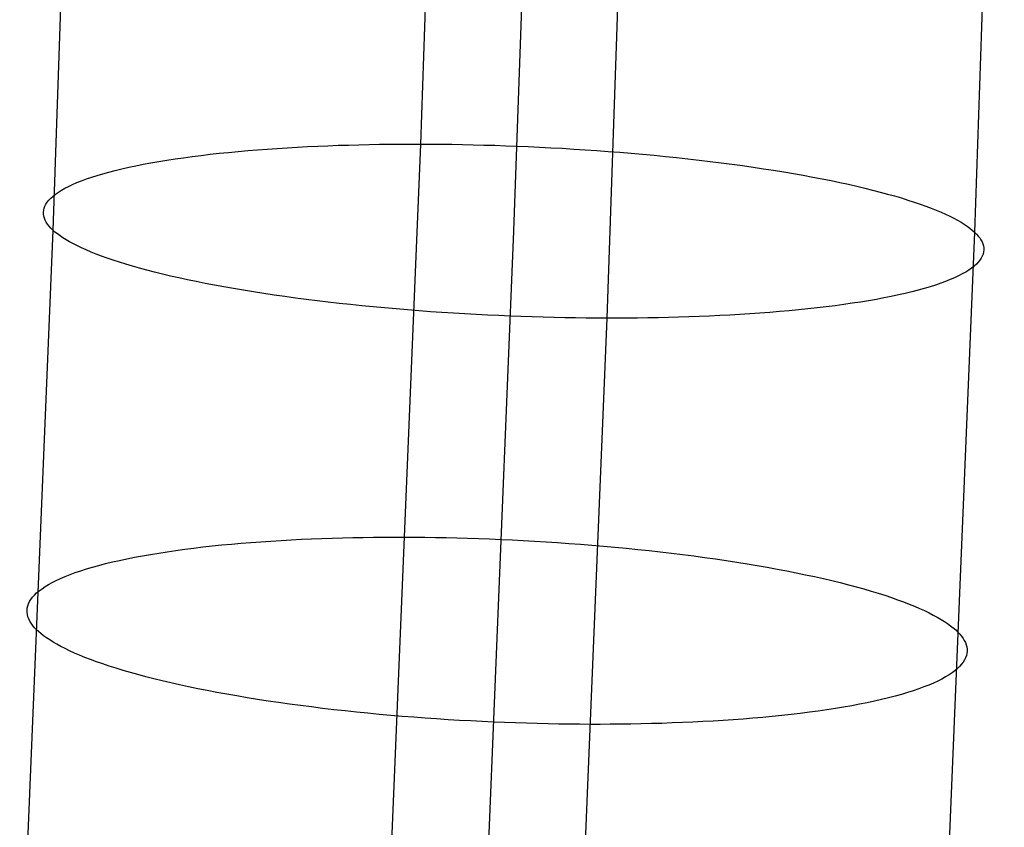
# Model space of a CAD drawing. Extents: x -37 to 483, y -973 to -253.
# Tile 113 of 197: x 408 to 435, y -790 to -768. Entities that reach past the tile are written whole.
import ezdxf

# ---------------------------------------------------------------- set-up
doc = ezdxf.new("R2010")
doc.units = 0
doc.layers.add('PREDEFINITO', color=7, linetype='CONTINUOUS')

msp = doc.modelspace()

# ---------------------------------------------------------------- linework, layer by layer
at = {"layer": 'PREDEFINITO'}
for p, q in [((419.547, -747.92, 78.969), (418.736, -771.253, 81.325)), ((409.443, -749.976, 65.238), (408.624, -773.617, 67.623)), ((422.115, -749.99, 67.584), (421.295, -773.645, 69.974)), ((434.786, -750.004, 69.931), (433.966, -773.673, 72.324)), ((424.683, -752.06, 56.2), (423.854, -776.037, 58.622)), ((416.756, -771.279, 80.808), (417.04, -771.271, 80.901)), ((417.04, -771.271, 80.901), (417.324, -771.265, 80.988)), ((417.324, -771.265, 80.988), (417.608, -771.26, 81.068)), ((417.608, -771.26, 81.068), (417.891, -771.256, 81.142)), ((418.736, -771.253, 81.325), (417.839, -792.856, 84.029)), ((417.891, -771.256, 81.142), (418.174, -771.254, 81.209)), ((418.174, -771.254, 81.209), (418.455, -771.253, 81.27)), ((418.455, -771.253, 81.27), (418.736, -771.253, 81.325)), ((418.736, -771.253, 81.325), (419.018, -771.254, 81.374)), ((419.018, -771.254, 81.374), (419.303, -771.257, 81.419)), ((419.303, -771.257, 81.419), (419.592, -771.26, 81.457)), ((419.592, -771.26, 81.457), (419.885, -771.265, 81.49)), ((419.885, -771.265, 81.49), (420.18, -771.271, 81.518)), ((420.18, -771.271, 81.518), (420.479, -771.279, 81.539)), ((412.701, -771.564, 78.596), (412.949, -771.535, 78.79)), ((412.949, -771.535, 78.79), (413.202, -771.507, 78.978)), ((413.202, -771.507, 78.978), (413.459, -771.481, 79.159)), ((413.459, -771.481, 79.159), (413.719, -771.456, 79.334)), ((413.719, -771.456, 79.334), (413.984, -771.432, 79.502)), ((413.984, -771.432, 79.502), (414.251, -771.411, 79.663)), ((414.251, -771.411, 79.663), (414.522, -771.39, 79.818)), ((414.522, -771.39, 79.818), (414.795, -771.371, 79.965)), ((414.795, -771.371, 79.965), (415.07, -771.354, 80.106)), ((415.07, -771.354, 80.106), (415.348, -771.338, 80.24)), ((415.348, -771.338, 80.24), (415.627, -771.323, 80.367)), ((415.627, -771.323, 80.367), (415.908, -771.31, 80.488)), ((415.908, -771.31, 80.488), (416.19, -771.298, 80.601)), ((416.19, -771.298, 80.601), (416.473, -771.288, 80.708)), ((416.473, -771.288, 80.708), (416.756, -771.279, 80.808)), ((420.479, -771.279, 81.539), (420.78, -771.288, 81.554)), ((420.78, -771.288, 81.554), (421.084, -771.298, 81.563)), ((421.084, -771.298, 81.563), (421.391, -771.31, 81.566)), ((421.391, -771.31, 81.566), (421.699, -771.323, 81.562)), ((421.699, -771.323, 81.562), (422.009, -771.337, 81.551)), ((422.009, -771.337, 81.551), (422.321, -771.353, 81.534)), ((422.321, -771.353, 81.534), (422.634, -771.37, 81.509)), ((422.634, -771.37, 81.509), (422.949, -771.389, 81.478)), ((422.949, -771.389, 81.478), (423.264, -771.409, 81.439)), ((423.264, -771.409, 81.439), (423.58, -771.431, 81.393)), ((423.58, -771.431, 81.393), (423.896, -771.454, 81.34)), ((423.896, -771.454, 81.34), (424.211, -771.479, 81.28)), ((424.211, -771.479, 81.28), (424.527, -771.505, 81.212)), ((424.527, -771.505, 81.212), (424.842, -771.533, 81.136)), ((424.842, -771.533, 81.136), (425.155, -771.562, 81.054)), ((410.91, -771.85, 76.831), (411.112, -771.809, 77.071)), ((411.112, -771.809, 77.071), (411.321, -771.77, 77.305)), ((411.321, -771.77, 77.305), (411.537, -771.733, 77.534)), ((411.537, -771.733, 77.534), (411.759, -771.696, 77.758)), ((411.759, -771.696, 77.758), (411.986, -771.661, 77.976)), ((411.986, -771.661, 77.976), (412.219, -771.627, 78.189)), ((412.219, -771.627, 78.189), (412.458, -771.595, 78.395)), ((412.458, -771.595, 78.395), (412.701, -771.564, 78.596)), ((425.155, -771.562, 81.054), (425.467, -771.593, 80.963)), ((425.467, -771.593, 80.963), (425.778, -771.625, 80.866)), ((425.778, -771.625, 80.866), (426.087, -771.658, 80.761)), ((426.087, -771.658, 80.761), (426.393, -771.693, 80.648)), ((426.393, -771.693, 80.648), (426.697, -771.729, 80.529)), ((426.697, -771.729, 80.529), (426.997, -771.767, 80.402)), ((426.997, -771.767, 80.402), (427.295, -771.806, 80.268)), ((427.295, -771.806, 80.268), (427.589, -771.846, 80.127)), ((409.845, -772.116, 75.304), (410.003, -772.069, 75.568)), ((410.003, -772.069, 75.568), (410.17, -772.023, 75.829)), ((410.17, -772.023, 75.829), (410.344, -771.978, 76.086)), ((410.344, -771.978, 76.086), (410.525, -771.934, 76.338)), ((410.525, -771.934, 76.338), (410.714, -771.891, 76.587)), ((410.714, -771.891, 76.587), (410.91, -771.85, 76.831)), ((427.589, -771.846, 80.127), (427.878, -771.887, 79.978)), ((427.878, -771.887, 79.978), (428.164, -771.93, 79.824)), ((428.164, -771.93, 79.824), (428.445, -771.973, 79.662)), ((428.445, -771.973, 79.662), (428.722, -772.018, 79.494)), ((428.722, -772.018, 79.494), (428.993, -772.064, 79.32)), ((428.993, -772.064, 79.32), (429.259, -772.111, 79.139)), ((409.17, -772.364, 73.941), (409.289, -772.313, 74.218)), ((409.289, -772.313, 74.218), (409.416, -772.262, 74.493)), ((409.416, -772.262, 74.493), (409.551, -772.212, 74.766)), ((409.551, -772.212, 74.766), (409.694, -772.163, 75.036)), ((409.694, -772.163, 75.036), (409.845, -772.116, 75.304)), ((429.259, -772.111, 79.139), (429.519, -772.159, 78.953)), ((429.519, -772.159, 78.953), (429.774, -772.208, 78.761)), ((429.774, -772.208, 78.761), (430.022, -772.258, 78.563)), ((430.022, -772.258, 78.563), (430.264, -772.308, 78.36)), ((430.264, -772.308, 78.36), (430.5, -772.359, 78.152)), ((430.5, -772.359, 78.152), (430.729, -772.412, 77.939)), ((408.632, -772.684, 72.25), (408.701, -772.629, 72.534)), ((408.701, -772.629, 72.534), (408.778, -772.575, 72.817)), ((408.778, -772.575, 72.817), (408.864, -772.521, 73.1)), ((408.864, -772.521, 73.1), (408.958, -772.468, 73.381)), ((408.958, -772.468, 73.381), (409.06, -772.416, 73.662)), ((409.06, -772.416, 73.662), (409.17, -772.364, 73.941)), ((430.729, -772.412, 77.939), (430.952, -772.464, 77.722)), ((430.952, -772.464, 77.722), (431.167, -772.517, 77.501)), ((431.167, -772.517, 77.501), (431.375, -772.571, 77.275)), ((431.375, -772.571, 77.275), (431.576, -772.626, 77.045)), ((431.576, -772.626, 77.045), (431.77, -772.68, 76.812)), ((408.437, -772.904, 71.119), (408.474, -772.849, 71.401)), ((408.474, -772.849, 71.401), (408.519, -772.794, 71.683)), ((408.519, -772.794, 71.683), (408.571, -772.738, 71.967)), ((408.571, -772.738, 71.967), (408.632, -772.684, 72.25)), ((431.77, -772.68, 76.812), (431.956, -772.735, 76.576)), ((431.956, -772.735, 76.576), (432.134, -772.791, 76.337)), ((432.134, -772.791, 76.337), (432.305, -772.846, 76.095)), ((432.305, -772.846, 76.095), (432.469, -772.902, 75.851)), ((432.469, -772.902, 75.851), (432.625, -772.958, 75.605)), ((408.368, -773.127, 70.003), (408.374, -773.071, 70.279)), ((408.369, -773.182, 69.728), (408.368, -773.127, 70.003)), ((408.374, -773.071, 70.279), (408.387, -773.016, 70.558)), ((408.387, -773.016, 70.558), (408.409, -772.96, 70.838)), ((408.409, -772.96, 70.838), (408.437, -772.904, 71.119)), ((432.625, -772.958, 75.605), (432.773, -773.014, 75.356)), ((432.773, -773.014, 75.356), (432.913, -773.07, 75.107)), ((432.913, -773.07, 75.107), (433.046, -773.126, 74.855)), ((433.046, -773.126, 74.855), (433.171, -773.182, 74.603)), ((408.378, -773.238, 69.456), (408.369, -773.182, 69.728)), ((408.393, -773.293, 69.185), (408.378, -773.238, 69.456)), ((408.416, -773.348, 68.918), (408.393, -773.293, 69.185)), ((408.445, -773.402, 68.653), (408.416, -773.348, 68.918)), ((408.48, -773.456, 68.391), (408.445, -773.402, 68.653)), ((433.171, -773.182, 74.603), (433.289, -773.237, 74.35)), ((433.289, -773.237, 74.35), (433.399, -773.293, 74.096)), ((433.399, -773.293, 74.096), (433.501, -773.348, 73.842)), ((433.501, -773.348, 73.842), (433.597, -773.403, 73.588)), ((433.597, -773.403, 73.588), (433.685, -773.458, 73.334)), ((408.624, -773.617, 67.623), (407.715, -795.564, 70.369)), ((408.522, -773.51, 68.132), (408.48, -773.456, 68.391)), ((408.57, -773.564, 67.876), (408.522, -773.51, 68.132)), ((408.624, -773.617, 67.623), (408.57, -773.564, 67.876)), ((408.683, -773.67, 67.372), (408.624, -773.617, 67.623)), ((408.75, -773.724, 67.12), (408.683, -773.67, 67.372)), ((421.295, -773.645, 69.974), (420.385, -795.608, 72.722)), ((433.966, -773.673, 72.324), (433.055, -795.651, 75.076)), ((433.685, -773.458, 73.334), (433.766, -773.512, 73.08)), ((433.766, -773.512, 73.08), (433.839, -773.566, 72.827)), ((433.839, -773.566, 72.827), (433.906, -773.62, 72.575)), ((433.906, -773.62, 72.575), (433.966, -773.673, 72.324)), ((433.966, -773.673, 72.324), (434.02, -773.726, 72.071)), ((408.824, -773.778, 66.867), (408.75, -773.724, 67.12)), ((408.905, -773.832, 66.613), (408.824, -773.778, 66.867)), ((408.993, -773.887, 66.359), (408.905, -773.832, 66.613)), ((409.088, -773.942, 66.105), (408.993, -773.887, 66.359)), ((409.191, -773.997, 65.851), (409.088, -773.942, 66.105)), ((434.02, -773.726, 72.071), (434.067, -773.78, 71.815)), ((434.067, -773.78, 71.815), (434.109, -773.834, 71.556)), ((434.109, -773.834, 71.556), (434.145, -773.888, 71.294)), ((434.145, -773.888, 71.294), (434.174, -773.943, 71.029)), ((434.174, -773.943, 71.029), (434.196, -773.997, 70.762)), ((409.301, -774.053, 65.597), (409.191, -773.997, 65.851)), ((409.418, -774.108, 65.344), (409.301, -774.053, 65.597)), ((409.543, -774.164, 65.092), (409.418, -774.108, 65.344)), ((409.676, -774.22, 64.84), (409.543, -774.164, 65.092)), ((409.817, -774.276, 64.591), (409.676, -774.22, 64.84)), ((434.196, -773.997, 70.762), (434.211, -774.053, 70.491)), ((434.215, -774.219, 69.668), (434.202, -774.275, 69.389)), ((434.211, -774.053, 70.491), (434.22, -774.108, 70.219)), ((434.221, -774.163, 69.944), (434.215, -774.219, 69.668)), ((434.22, -774.108, 70.219), (434.221, -774.163, 69.944)), ((409.965, -774.332, 64.342), (409.817, -774.276, 64.591)), ((410.121, -774.388, 64.096), (409.965, -774.332, 64.342)), ((410.284, -774.444, 63.852), (410.121, -774.388, 64.096)), ((410.455, -774.5, 63.61), (410.284, -774.444, 63.852)), ((410.634, -774.555, 63.371), (410.455, -774.5, 63.61)), ((434.071, -774.497, 68.264), (434.018, -774.552, 67.98)), ((434.115, -774.441, 68.546), (434.071, -774.497, 68.264)), ((434.152, -774.386, 68.828), (434.115, -774.441, 68.546)), ((434.181, -774.33, 69.109), (434.152, -774.386, 68.828)), ((434.202, -774.275, 69.389), (434.181, -774.33, 69.109)), ((410.82, -774.61, 63.135), (410.634, -774.555, 63.371)), ((411.013, -774.665, 62.902), (410.82, -774.61, 63.135)), ((411.214, -774.719, 62.672), (411.013, -774.665, 62.902)), ((411.423, -774.773, 62.447), (411.214, -774.719, 62.672)), ((411.638, -774.826, 62.225), (411.423, -774.773, 62.447)), ((433.726, -774.769, 66.847), (433.632, -774.822, 66.566)), ((433.811, -774.715, 67.13), (433.726, -774.769, 66.847)), ((433.888, -774.661, 67.413), (433.811, -774.715, 67.13)), ((433.957, -774.606, 67.697), (433.888, -774.661, 67.413)), ((434.018, -774.552, 67.98), (433.957, -774.606, 67.697)), ((411.86, -774.879, 62.008), (411.638, -774.826, 62.225)), ((412.089, -774.931, 61.795), (411.86, -774.879, 62.008)), ((412.325, -774.982, 61.587), (412.089, -774.931, 61.795)), ((412.567, -775.032, 61.384), (412.325, -774.982, 61.587)), ((412.816, -775.082, 61.186), (412.567, -775.032, 61.384)), ((433.174, -775.028, 65.454), (433.039, -775.078, 65.181)), ((433.301, -774.977, 65.729), (433.174, -775.028, 65.454)), ((433.419, -774.926, 66.006), (433.301, -774.977, 65.729)), ((433.53, -774.874, 66.285), (433.419, -774.926, 66.006)), ((433.632, -774.822, 66.566), (433.53, -774.874, 66.285)), ((413.07, -775.131, 60.994), (412.816, -775.082, 61.186)), ((413.331, -775.179, 60.808), (413.07, -775.131, 60.994)), ((413.597, -775.226, 60.627), (413.331, -775.179, 60.808)), ((413.868, -775.272, 60.453), (413.597, -775.226, 60.627)), ((414.144, -775.317, 60.285), (413.868, -775.272, 60.453)), ((414.425, -775.36, 60.123), (414.144, -775.317, 60.285)), ((432.245, -775.313, 63.861), (432.064, -775.356, 63.609)), ((432.42, -775.268, 64.118), (432.245, -775.313, 63.861)), ((432.586, -775.222, 64.379), (432.42, -775.268, 64.118)), ((432.745, -775.175, 64.643), (432.586, -775.222, 64.379)), ((432.896, -775.127, 64.911), (432.745, -775.175, 64.643)), ((433.039, -775.078, 65.181), (432.896, -775.127, 64.911)), ((414.711, -775.403, 59.969), (414.425, -775.36, 60.123)), ((415.001, -775.444, 59.821), (414.711, -775.403, 59.969)), ((415.295, -775.485, 59.679), (415.001, -775.444, 59.821)), ((415.592, -775.523, 59.545), (415.295, -775.485, 59.679)), ((415.893, -775.561, 59.418), (415.592, -775.523, 59.545)), ((416.196, -775.597, 59.299), (415.893, -775.561, 59.418)), ((416.503, -775.632, 59.186), (416.196, -775.597, 59.299)), ((430.831, -775.594, 62.189), (430.603, -775.629, 61.971)), ((431.052, -775.558, 62.413), (430.831, -775.594, 62.189)), ((431.268, -775.52, 62.642), (431.052, -775.558, 62.413)), ((431.477, -775.481, 62.876), (431.268, -775.52, 62.642)), ((431.68, -775.441, 63.116), (431.477, -775.481, 62.876)), ((431.875, -775.399, 63.36), (431.68, -775.441, 63.116)), ((432.064, -775.356, 63.609), (431.875, -775.399, 63.36)), ((416.811, -775.665, 59.081), (416.503, -775.632, 59.186)), ((417.122, -775.697, 58.984), (416.811, -775.665, 59.081)), ((417.434, -775.728, 58.893), (417.122, -775.697, 58.984)), ((417.748, -775.757, 58.811), (417.434, -775.728, 58.893)), ((418.063, -775.785, 58.735), (417.748, -775.757, 58.811)), ((418.378, -775.811, 58.668), (418.063, -775.785, 58.735)), ((418.694, -775.836, 58.607), (418.378, -775.811, 58.668)), ((419.01, -775.859, 58.554), (418.694, -775.836, 58.607)), ((419.325, -775.881, 58.508), (419.01, -775.859, 58.554)), ((428.338, -775.88, 60.284), (428.068, -775.9, 60.129)), ((428.606, -775.858, 60.445), (428.338, -775.88, 60.284)), ((428.87, -775.834, 60.613), (428.606, -775.858, 60.445)), ((429.131, -775.809, 60.788), (428.87, -775.834, 60.613)), ((429.388, -775.783, 60.97), (429.131, -775.809, 60.788)), ((429.64, -775.755, 61.157), (429.388, -775.783, 60.97)), ((429.888, -775.726, 61.351), (429.64, -775.755, 61.157)), ((430.132, -775.695, 61.552), (429.888, -775.726, 61.351)), ((430.37, -775.663, 61.758), (430.132, -775.695, 61.552)), ((430.603, -775.629, 61.971), (430.37, -775.663, 61.758)), ((419.641, -775.901, 58.469), (419.325, -775.881, 58.508)), ((419.955, -775.92, 58.438), (419.641, -775.901, 58.469)), ((420.268, -775.937, 58.413), (419.955, -775.92, 58.438)), ((420.58, -775.953, 58.396), (420.268, -775.937, 58.413)), ((420.89, -775.967, 58.385), (420.58, -775.953, 58.396)), ((421.199, -775.981, 58.381), (420.89, -775.967, 58.385)), ((421.505, -775.992, 58.384), (421.199, -775.981, 58.381)), ((421.809, -776.002, 58.393), (421.505, -775.992, 58.384)), ((422.11, -776.011, 58.408), (421.809, -776.002, 58.393)), ((422.409, -776.019, 58.429), (422.11, -776.011, 58.408)), ((422.705, -776.025, 58.457), (422.409, -776.019, 58.429)), ((422.997, -776.03, 58.49), (422.705, -776.025, 58.457)), ((423.854, -776.037, 58.622), (422.93, -798.359, 61.416)), ((423.286, -776.034, 58.528), (422.997, -776.03, 58.49)), ((423.572, -776.036, 58.573), (423.286, -776.034, 58.528)), ((423.854, -776.037, 58.622), (423.572, -776.036, 58.573)), ((424.134, -776.037, 58.677), (423.854, -776.037, 58.622)), ((424.416, -776.036, 58.738), (424.134, -776.037, 58.677)), ((424.699, -776.034, 58.805), (424.416, -776.036, 58.738)), ((424.982, -776.03, 58.879), (424.699, -776.034, 58.805)), ((425.265, -776.025, 58.959), (424.982, -776.03, 58.879)), ((425.549, -776.019, 59.046), (425.265, -776.025, 58.959)), ((425.833, -776.011, 59.139), (425.549, -776.019, 59.046)), ((426.117, -776.002, 59.239), (425.833, -776.011, 59.139)), ((426.399, -775.992, 59.346), (426.117, -776.002, 59.239)), ((426.681, -775.98, 59.459), (426.399, -775.992, 59.346)), ((426.962, -775.967, 59.58), (426.681, -775.98, 59.459)), ((427.241, -775.953, 59.707), (426.962, -775.967, 59.58)), ((427.519, -775.936, 59.841), (427.241, -775.953, 59.707)), ((427.794, -775.919, 59.982), (427.519, -775.936, 59.841)), ((428.068, -775.9, 60.129), (427.794, -775.919, 59.982)), ((415.46, -782.114, 81.84), (415.742, -782.102, 81.953)), ((415.742, -782.102, 81.953), (416.025, -782.091, 82.06)), ((416.025, -782.091, 82.06), (416.309, -782.081, 82.16)), ((416.309, -782.081, 82.16), (416.592, -782.073, 82.253)), ((416.592, -782.073, 82.253), (416.876, -782.067, 82.34)), ((416.876, -782.067, 82.34), (417.16, -782.062, 82.42)), ((417.16, -782.062, 82.42), (417.443, -782.058, 82.494)), ((417.443, -782.058, 82.494), (417.726, -782.055, 82.561)), ((417.726, -782.055, 82.561), (418.007, -782.054, 82.622)), ((418.007, -782.054, 82.622), (418.288, -782.054, 82.677)), ((418.288, -782.054, 82.677), (418.57, -782.056, 82.726)), ((418.57, -782.056, 82.726), (418.855, -782.059, 82.771)), ((418.855, -782.059, 82.771), (419.144, -782.063, 82.809)), ((419.144, -782.063, 82.809), (419.437, -782.068, 82.842)), ((419.437, -782.068, 82.842), (419.732, -782.075, 82.87)), ((419.732, -782.075, 82.87), (420.031, -782.083, 82.891)), ((420.031, -782.083, 82.891), (420.332, -782.093, 82.907)), ((420.332, -782.093, 82.907), (420.636, -782.104, 82.916)), ((420.636, -782.104, 82.916), (420.942, -782.117, 82.918)), ((412.253, -782.386, 79.95), (412.501, -782.355, 80.144)), ((412.501, -782.355, 80.144), (412.754, -782.325, 80.331)), ((412.754, -782.325, 80.331), (413.011, -782.297, 80.513)), ((413.011, -782.297, 80.513), (413.272, -782.27, 80.687)), ((413.272, -782.27, 80.687), (413.536, -782.245, 80.855)), ((413.536, -782.245, 80.855), (413.804, -782.222, 81.016)), ((413.804, -782.222, 81.016), (414.074, -782.2, 81.17)), ((414.074, -782.2, 81.17), (414.347, -782.18, 81.318)), ((414.347, -782.18, 81.318), (414.623, -782.161, 81.459)), ((414.623, -782.161, 81.459), (414.9, -782.144, 81.593)), ((414.9, -782.144, 81.593), (415.18, -782.128, 81.72)), ((415.18, -782.128, 81.72), (415.46, -782.114, 81.84)), ((420.942, -782.117, 82.918), (421.251, -782.131, 82.914)), ((421.251, -782.131, 82.914), (421.561, -782.146, 82.904)), ((421.561, -782.146, 82.904), (421.873, -782.164, 82.887)), ((421.873, -782.164, 82.887), (422.186, -782.182, 82.862)), ((422.186, -782.182, 82.862), (422.5, -782.203, 82.831)), ((422.5, -782.203, 82.831), (422.815, -782.225, 82.793)), ((422.815, -782.225, 82.793), (423.131, -782.248, 82.747)), ((423.131, -782.248, 82.747), (423.447, -782.273, 82.694)), ((423.447, -782.273, 82.694), (423.762, -782.3, 82.634)), ((423.762, -782.3, 82.634), (424.078, -782.328, 82.566)), ((424.078, -782.328, 82.566), (424.392, -782.358, 82.491)), ((424.392, -782.358, 82.491), (424.706, -782.39, 82.409)), ((410.664, -782.649, 78.427), (410.873, -782.607, 78.661)), ((410.873, -782.607, 78.661), (411.089, -782.566, 78.89)), ((411.089, -782.566, 78.89), (411.31, -782.527, 79.114)), ((411.31, -782.527, 79.114), (411.538, -782.49, 79.332)), ((411.538, -782.49, 79.332), (411.771, -782.454, 79.544)), ((411.771, -782.454, 79.544), (412.01, -782.419, 79.75)), ((412.01, -782.419, 79.75), (412.253, -782.386, 79.95)), ((424.706, -782.39, 82.409), (425.018, -782.423, 82.319)), ((425.018, -782.423, 82.319), (425.328, -782.457, 82.222)), ((425.328, -782.457, 82.222), (425.637, -782.493, 82.117)), ((425.637, -782.493, 82.117), (425.943, -782.531, 82.005)), ((425.943, -782.531, 82.005), (426.247, -782.57, 81.885)), ((426.247, -782.57, 81.885), (426.547, -782.61, 81.759)), ((426.547, -782.61, 81.759), (426.844, -782.652, 81.625)), ((409.554, -782.927, 76.927), (409.721, -782.877, 77.187)), ((409.721, -782.877, 77.187), (409.895, -782.829, 77.444)), ((409.895, -782.829, 77.444), (410.077, -782.782, 77.696)), ((410.077, -782.782, 77.696), (410.265, -782.736, 77.945)), ((410.265, -782.736, 77.945), (410.461, -782.692, 78.188)), ((410.461, -782.692, 78.188), (410.664, -782.649, 78.427)), ((426.844, -782.652, 81.625), (427.138, -782.696, 81.484)), ((427.138, -782.696, 81.484), (427.428, -782.74, 81.337)), ((427.428, -782.74, 81.337), (427.713, -782.786, 81.182)), ((427.713, -782.786, 81.182), (427.994, -782.833, 81.021)), ((427.994, -782.833, 81.021), (428.27, -782.881, 80.854)), ((428.27, -782.881, 80.854), (428.542, -782.931, 80.68)), ((408.72, -783.244, 75.303), (408.839, -783.189, 75.579)), ((408.839, -783.189, 75.579), (408.966, -783.134, 75.854)), ((408.966, -783.134, 75.854), (409.101, -783.081, 76.127)), ((409.101, -783.081, 76.127), (409.244, -783.029, 76.396)), ((409.244, -783.029, 76.396), (409.395, -782.977, 76.663)), ((409.395, -782.977, 76.663), (409.554, -782.927, 76.927)), ((428.542, -782.931, 80.68), (428.807, -782.982, 80.5)), ((428.807, -782.982, 80.5), (429.068, -783.033, 80.314)), ((429.068, -783.033, 80.314), (429.322, -783.086, 80.122)), ((429.322, -783.086, 80.122), (429.57, -783.139, 79.925)), ((429.57, -783.139, 79.925), (429.812, -783.194, 79.723)), ((408.328, -783.47, 74.181), (408.414, -783.413, 74.463)), ((408.414, -783.413, 74.463), (408.508, -783.356, 74.744)), ((408.508, -783.356, 74.744), (408.61, -783.299, 75.024)), ((408.61, -783.299, 75.024), (408.72, -783.244, 75.303)), ((429.812, -783.194, 79.723), (430.048, -783.249, 79.515)), ((430.048, -783.249, 79.515), (430.277, -783.305, 79.303)), ((430.277, -783.305, 79.303), (430.499, -783.362, 79.086)), ((430.499, -783.362, 79.086), (430.714, -783.419, 78.865)), ((430.714, -783.419, 78.865), (430.922, -783.477, 78.64)), ((408.023, -783.764, 72.767), (408.068, -783.705, 73.049)), ((408.068, -783.705, 73.049), (408.12, -783.646, 73.332)), ((408.12, -783.646, 73.332), (408.181, -783.587, 73.615)), ((408.181, -783.587, 73.615), (408.251, -783.529, 73.898)), ((408.251, -783.529, 73.898), (408.328, -783.47, 74.181)), ((430.922, -783.477, 78.64), (431.123, -783.535, 78.411)), ((431.123, -783.535, 78.411), (431.316, -783.594, 78.178)), ((431.316, -783.594, 78.178), (431.502, -783.653, 77.943)), ((431.502, -783.653, 77.943), (431.681, -783.713, 77.704)), ((431.681, -783.713, 77.704), (431.851, -783.773, 77.463)), ((407.922, -784.003, 71.648), (407.936, -783.944, 71.926)), ((407.936, -783.944, 71.926), (407.957, -783.884, 72.205)), ((407.957, -783.884, 72.205), (407.986, -783.824, 72.485)), ((407.986, -783.824, 72.485), (408.023, -783.764, 72.767)), ((431.851, -783.773, 77.463), (432.015, -783.833, 77.219)), ((432.015, -783.833, 77.219), (432.17, -783.893, 76.973)), ((432.17, -783.893, 76.973), (432.318, -783.953, 76.726)), ((432.318, -783.953, 76.726), (432.459, -784.013, 76.476)), ((407.916, -784.063, 71.372), (407.922, -784.003, 71.648)), ((407.917, -784.123, 71.098), (407.916, -784.063, 71.372)), ((407.926, -784.182, 70.826), (407.917, -784.123, 71.098)), ((407.941, -784.241, 70.556), (407.926, -784.182, 70.826)), ((407.963, -784.3, 70.289), (407.941, -784.241, 70.556)), ((432.459, -784.013, 76.476), (432.591, -784.074, 76.226)), ((432.591, -784.074, 76.226), (432.716, -784.134, 75.974)), ((432.716, -784.134, 75.974), (432.834, -784.194, 75.721)), ((432.834, -784.194, 75.721), (432.944, -784.253, 75.468)), ((432.944, -784.253, 75.468), (433.046, -784.313, 75.215)), ((407.992, -784.359, 70.024), (407.963, -784.3, 70.289)), ((408.027, -784.417, 69.763), (407.992, -784.359, 70.024)), ((408.069, -784.475, 69.504), (408.027, -784.417, 69.763)), ((408.117, -784.533, 69.249), (408.069, -784.475, 69.504)), ((408.17, -784.59, 68.997), (408.117, -784.533, 69.249)), ((433.046, -784.313, 75.215), (433.141, -784.372, 74.961)), ((433.141, -784.372, 74.961), (433.229, -784.431, 74.708)), ((433.229, -784.431, 74.708), (433.31, -784.489, 74.454)), ((433.31, -784.489, 74.454), (433.383, -784.547, 74.202)), ((408.23, -784.647, 68.746), (408.17, -784.59, 68.997)), ((408.297, -784.705, 68.494), (408.23, -784.647, 68.746)), ((408.37, -784.763, 68.241), (408.297, -784.705, 68.494)), ((408.451, -784.821, 67.988), (408.37, -784.763, 68.241)), ((433.383, -784.547, 74.202), (433.45, -784.605, 73.95)), ((433.45, -784.605, 73.95), (433.509, -784.662, 73.699)), ((433.509, -784.662, 73.699), (433.563, -784.719, 73.447)), ((433.563, -784.719, 73.447), (433.611, -784.777, 73.192)), ((433.611, -784.777, 73.192), (433.652, -784.835, 72.933)), ((408.539, -784.88, 67.735), (408.451, -784.821, 67.988)), ((408.634, -784.939, 67.481), (408.539, -784.88, 67.735)), ((408.736, -784.999, 67.228), (408.634, -784.939, 67.481)), ((408.846, -785.059, 66.975), (408.736, -784.999, 67.228)), ((408.963, -785.118, 66.722), (408.846, -785.059, 66.975)), ((433.652, -784.835, 72.933), (433.687, -784.893, 72.672)), ((433.687, -784.893, 72.672), (433.716, -784.952, 72.407)), ((433.716, -784.952, 72.407), (433.738, -785.011, 72.14)), ((433.738, -785.011, 72.14), (433.754, -785.07, 71.87)), ((433.754, -785.07, 71.87), (433.762, -785.129, 71.598)), ((409.088, -785.179, 66.47), (408.963, -785.118, 66.722)), ((409.221, -785.239, 66.22), (409.088, -785.179, 66.47)), ((409.361, -785.299, 65.97), (409.221, -785.239, 66.22)), ((409.509, -785.359, 65.723), (409.361, -785.299, 65.97)), ((433.744, -785.309, 70.77), (433.722, -785.368, 70.491)), ((433.757, -785.249, 71.048), (433.744, -785.309, 70.77)), ((433.763, -785.189, 71.324), (433.757, -785.249, 71.048)), ((433.762, -785.129, 71.598), (433.763, -785.189, 71.324)), ((409.665, -785.419, 65.477), (409.509, -785.359, 65.723)), ((409.828, -785.479, 65.233), (409.665, -785.419, 65.477)), ((409.999, -785.539, 64.992), (409.828, -785.479, 65.233)), ((410.177, -785.599, 64.753), (409.999, -785.539, 64.992)), ((410.363, -785.658, 64.517), (410.177, -785.599, 64.753)), ((433.559, -785.606, 69.364), (433.498, -785.665, 69.081)), ((433.612, -785.547, 69.647), (433.559, -785.606, 69.364)), ((433.657, -785.488, 69.929), (433.612, -785.547, 69.647)), ((433.694, -785.428, 70.21), (433.657, -785.488, 69.929)), ((433.722, -785.368, 70.491), (433.694, -785.428, 70.21)), ((410.557, -785.717, 64.285), (410.363, -785.658, 64.517)), ((410.758, -785.775, 64.056), (410.557, -785.717, 64.285)), ((410.966, -785.833, 63.831), (410.758, -785.775, 64.056)), ((411.181, -785.89, 63.61), (410.966, -785.833, 63.831)), ((411.403, -785.947, 63.393), (411.181, -785.89, 63.61)), ((433.172, -785.896, 67.952), (433.07, -785.953, 67.672)), ((433.266, -785.839, 68.233), (433.172, -785.896, 67.952)), ((433.352, -785.782, 68.515), (433.266, -785.839, 68.233)), ((433.429, -785.724, 68.798), (433.352, -785.782, 68.515)), ((433.498, -785.665, 69.081), (433.429, -785.724, 68.798)), ((411.632, -786.003, 63.181), (411.403, -785.947, 63.393)), ((411.867, -786.058, 62.973), (411.632, -786.003, 63.181)), ((412.109, -786.113, 62.771), (411.867, -786.058, 62.973)), ((412.358, -786.166, 62.574), (412.109, -786.113, 62.771)), ((412.612, -786.219, 62.382), (412.358, -786.166, 62.574)), ((432.714, -786.118, 66.842), (432.578, -786.171, 66.569)), ((432.841, -786.063, 67.116), (432.714, -786.118, 66.842)), ((432.959, -786.008, 67.393), (432.841, -786.063, 67.116)), ((433.07, -785.953, 67.672), (432.959, -786.008, 67.393)), ((412.872, -786.271, 62.196), (412.612, -786.219, 62.382)), ((413.138, -786.321, 62.016), (412.872, -786.271, 62.196)), ((413.409, -786.371, 61.842), (413.138, -786.321, 62.016)), ((413.685, -786.419, 61.675), (413.409, -786.371, 61.842)), ((413.966, -786.466, 61.514), (413.685, -786.419, 61.675)), ((431.785, -786.423, 65.252), (431.603, -786.47, 65)), ((431.959, -786.375, 65.509), (431.785, -786.423, 65.252)), ((432.125, -786.325, 65.769), (431.959, -786.375, 65.509)), ((432.284, -786.275, 66.033), (432.125, -786.325, 65.769)), ((432.435, -786.223, 66.299), (432.284, -786.275, 66.033)), ((432.578, -786.171, 66.569), (432.435, -786.223, 66.299)), ((414.252, -786.512, 61.359), (413.966, -786.466, 61.514)), ((414.542, -786.557, 61.211), (414.252, -786.512, 61.359)), ((414.835, -786.6, 61.071), (414.542, -786.557, 61.211)), ((415.132, -786.642, 60.937), (414.835, -786.6, 61.071)), ((415.433, -786.682, 60.81), (415.132, -786.642, 60.937)), ((415.736, -786.721, 60.691), (415.433, -786.682, 60.81)), ((430.591, -786.686, 63.806), (430.369, -786.725, 63.582)), ((430.806, -786.645, 64.035), (430.591, -786.686, 63.806)), ((431.016, -786.603, 64.269), (430.806, -786.645, 64.035)), ((431.218, -786.56, 64.508), (431.016, -786.603, 64.269)), ((431.414, -786.516, 64.751), (431.218, -786.56, 64.508)), ((431.603, -786.47, 65), (431.414, -786.516, 64.751)), ((416.043, -786.759, 60.579), (415.736, -786.721, 60.691)), ((416.351, -786.795, 60.474), (416.043, -786.759, 60.579)), ((416.662, -786.829, 60.377), (416.351, -786.795, 60.474)), ((416.974, -786.862, 60.287), (416.662, -786.829, 60.377)), ((417.287, -786.894, 60.205), (416.974, -786.862, 60.287)), ((417.602, -786.924, 60.13), (417.287, -786.894, 60.205)), ((417.917, -786.952, 60.062), (417.602, -786.924, 60.13)), ((418.233, -786.979, 60.002), (417.917, -786.952, 60.062)), ((418.549, -787.004, 59.949), (418.233, -786.979, 60.002)), ((428.669, -786.955, 62.183), (428.408, -786.982, 62.009)), ((428.926, -786.927, 62.364), (428.669, -786.955, 62.183)), ((429.178, -786.897, 62.552), (428.926, -786.927, 62.364)), ((429.427, -786.866, 62.746), (429.178, -786.897, 62.552)), ((429.67, -786.833, 62.946), (429.427, -786.866, 62.746)), ((429.909, -786.798, 63.152), (429.67, -786.833, 62.946)), ((430.142, -786.762, 63.364), (429.909, -786.798, 63.152)), ((430.369, -786.725, 63.582), (430.142, -786.762, 63.364)), ((418.864, -787.027, 59.903), (418.549, -787.004, 59.949)), ((419.179, -787.049, 59.865), (418.864, -787.027, 59.903)), ((419.494, -787.07, 59.834), (419.179, -787.049, 59.865)), ((419.807, -787.088, 59.809), (419.494, -787.07, 59.834)), ((420.119, -787.106, 59.792), (419.807, -787.088, 59.809)), ((420.429, -787.121, 59.781), (420.119, -787.106, 59.792)), ((420.737, -787.136, 59.778), (420.429, -787.121, 59.781)), ((421.044, -787.148, 59.78), (420.737, -787.136, 59.778)), ((421.347, -787.159, 59.789), (421.044, -787.148, 59.78)), ((421.649, -787.169, 59.805), (421.347, -787.159, 59.789)), ((421.947, -787.177, 59.826), (421.649, -787.169, 59.805)), ((422.243, -787.184, 59.853), (421.947, -787.177, 59.826)), ((422.535, -787.189, 59.887), (422.243, -787.184, 59.853)), ((422.824, -787.194, 59.925), (422.535, -787.189, 59.887)), ((423.11, -787.196, 59.97), (422.824, -787.194, 59.925)), ((423.392, -787.198, 60.019), (423.11, -787.196, 59.97)), ((423.672, -787.198, 60.074), (423.392, -787.198, 60.019)), ((423.954, -787.197, 60.135), (423.672, -787.198, 60.074)), ((424.236, -787.194, 60.202), (423.954, -787.197, 60.135)), ((424.52, -787.191, 60.276), (424.236, -787.194, 60.202)), ((424.803, -787.185, 60.356), (424.52, -787.191, 60.276)), ((425.087, -787.179, 60.443), (424.803, -787.185, 60.356)), ((425.371, -787.171, 60.536), (425.087, -787.179, 60.443)), ((425.654, -787.161, 60.636), (425.371, -787.171, 60.536)), ((425.937, -787.15, 60.742), (425.654, -787.161, 60.636)), ((426.219, -787.138, 60.856), (425.937, -787.15, 60.742)), ((426.5, -787.124, 60.976), (426.219, -787.138, 60.856)), ((426.779, -787.108, 61.103), (426.5, -787.124, 60.976)), ((427.057, -787.091, 61.237), (426.779, -787.108, 61.103)), ((427.332, -787.073, 61.378), (427.057, -787.091, 61.237)), ((427.605, -787.052, 61.525), (427.332, -787.073, 61.378)), ((427.876, -787.03, 61.68), (427.605, -787.052, 61.525)), ((428.144, -787.007, 61.841), (427.876, -787.03, 61.68)), ((428.408, -786.982, 62.009), (428.144, -787.007, 61.841))]:
    msp.add_line(p, q, dxfattribs=at)

doc.saveas('drawing.dxf')
